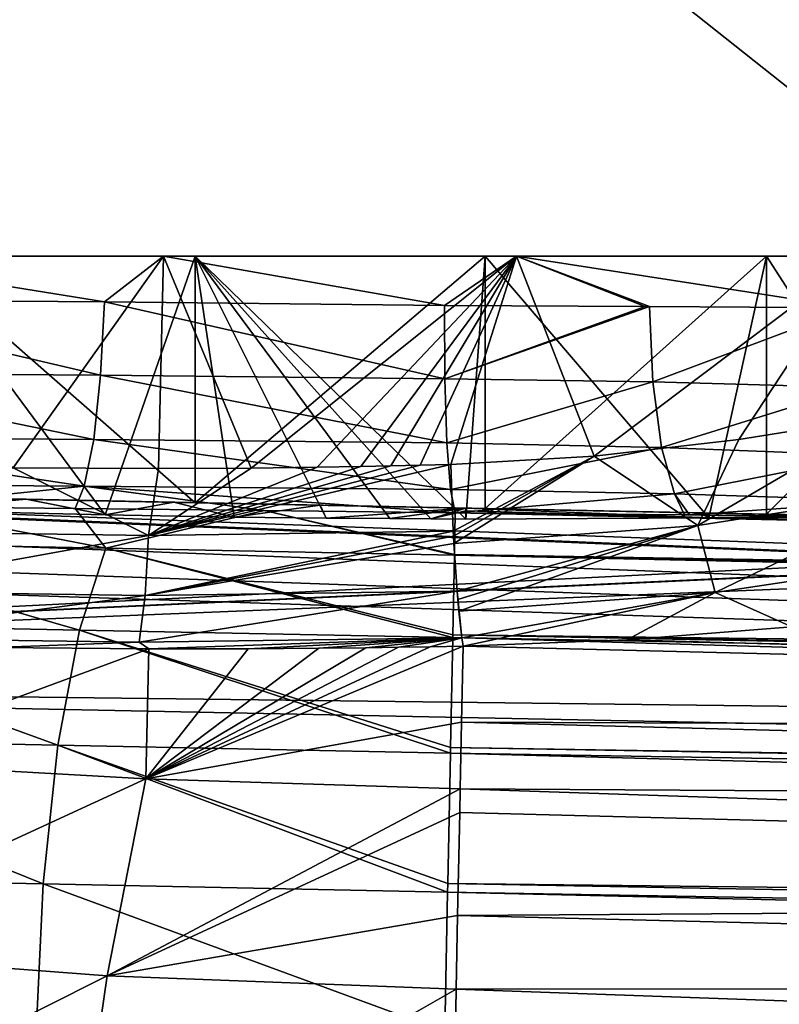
# Model space of a CAD drawing. Extents: x 0 to 500, y -78 to 1266.
# Tile 15 of 197: x 17 to 24, y -17 to -8. Entities that reach past the tile are written whole.
import ezdxf

# ---------------------------------------------------------------- set-up
doc = ezdxf.new("R2010")
doc.units = 0
doc.header["$LTSCALE"] = 65.185185
for name, color, linetype in [('260', 7, 'CONTINUOUS'), ('261', 7, 'CONTINUOUS'), ('262', 7, 'CONTINUOUS'), ('269', 7, 'CONTINUOUS'), ('270', 7, 'CONTINUOUS'), ('271', 7, 'CONTINUOUS'), ('272', 7, 'CONTINUOUS'), ('273', 7, 'CONTINUOUS'), ('275', 7, 'CONTINUOUS'), ('276', 7, 'CONTINUOUS'), ('277', 7, 'CONTINUOUS'), ('32', 7, 'CONTINUOUS'), ('33', 7, 'CONTINUOUS'), ('35', 7, 'CONTINUOUS'), ('381', 7, 'CONTINUOUS'), ('382', 7, 'CONTINUOUS'), ('383', 7, 'CONTINUOUS'), ('388', 7, 'CONTINUOUS'), ('389', 7, 'CONTINUOUS'), ('393', 7, 'CONTINUOUS'), ('394', 7, 'CONTINUOUS'), ('395', 7, 'CONTINUOUS'), ('396', 7, 'CONTINUOUS'), ('397', 7, 'CONTINUOUS'), ('403', 7, 'CONTINUOUS')]:
    doc.layers.add(name, color=color, linetype=linetype)

msp = doc.modelspace()

# ---------------------------------------------------------------- linework, layer by layer
at = {"layer": '260', "color": 7, "linetype": 'CONTINUOUS'}
for points in [[(8.5, -12.151, -0.025), (31.5, -12.6142, -0.025), (8.5909, -12.1529, -1.4433), (8.5, -12.151, -0.025)], [(31.5, -12.6142, -0.025), (8.8561, -12.1582, -2.8396), (8.5909, -12.1529, -1.4433), (31.5, -12.6142, -0.025)], [(31.5, -12.6142, -0.025), (9.2915, -12.167, -4.1925), (8.8561, -12.1582, -2.8396), (31.5, -12.6142, -0.025)], [(31.5, -12.6142, -0.025), (9.8904, -12.179, -5.4814), (9.2915, -12.167, -4.1925), (31.5, -12.6142, -0.025)], [(9.8904, -12.179, -5.4814), (31.5, -12.6142, -0.025), (11.2825, -12.2071, -6.6709), (9.8904, -12.179, -5.4814)], [(31.5, -12.6142, -0.025), (12.7084, -12.2358, -7.6402), (11.2825, -12.2071, -6.6709), (31.5, -12.6142, -0.025)], [(31.5, -12.6142, -0.025), (14.1456, -12.2647, -8.4121), (12.7084, -12.2358, -7.6402), (31.5, -12.6142, -0.025)], [(31.5, -12.6142, -0.025), (15.5792, -12.2936, -9.0092), (14.1456, -12.2647, -8.4121), (31.5, -12.6142, -0.025)], [(31.5, -12.6142, -0.025), (17.0017, -12.3222, -9.4518), (15.5792, -12.2936, -9.0092), (31.5, -12.6142, -0.025)], [(31.5, -12.6142, -0.025), (18.4106, -12.3506, -9.7569), (17.0017, -12.3222, -9.4518), (31.5, -12.6142, -0.025)], [(31.5, -12.6142, -0.025), (19.8083, -12.3787, -9.9372), (18.4106, -12.3506, -9.7569), (31.5, -12.6142, -0.025)], [(31.5, -12.6142, -0.025), (21.2013, -12.4068, -10), (19.8083, -12.3787, -9.9372), (31.5, -12.6142, -0.025)], [(21.2013, -12.4068, -10), (31.5, -12.6142, -0.025), (23.4401, -12.4519, -10), (21.2013, -12.4068, -10)], [(31.5, -12.6142, -0.025), (25.6789, -12.4969, -10), (23.4401, -12.4519, -10), (31.5, -12.6142, -0.025)]]:
    msp.add_3dface(points, dxfattribs=at)
at = {"layer": '261', "color": 7, "linetype": 'CONTINUOUS'}
for points in [[(4.5337, -12.2942, -0.025), (100.604, -16.0061, -0.025), (5.1214, -12.0218, -0.025), (4.5337, -12.2942, -0.025)], [(5.1214, -12.0218, -0.025), (100.604, -16.0061, -0.025), (8.5, -12.151, -0.025), (5.1214, -12.0218, -0.025)], [(100.604, -16.0061, -0.025), (66.2875, -14.3149, -0.025), (8.5, -12.151, -0.025), (100.604, -16.0061, -0.025)], [(31.5, -12.6142, -0.025), (8.5, -12.151, -0.025), (66.2875, -14.3149, -0.025), (31.5, -12.6142, -0.025)], [(3.8027, -12.5601, -0.025), (100.604, -16.0061, -0.025), (4.5337, -12.2942, -0.025), (3.8027, -12.5601, -0.025)], [(3.3653, -12.7878, -0.025), (100.604, -16.0061, -0.025), (3.8027, -12.5601, -0.025), (3.3653, -12.7878, -0.025)], [(3, -14.0407, -0.025), (100.604, -16.0061, -0.025), (3.3653, -12.7878, -0.025), (3, -14.0407, -0.025)]]:
    msp.add_3dface(points, dxfattribs=at)
at = {"layer": '262', "color": 7, "linetype": 'CONTINUOUS'}
for points in [[(100.604, -16.0061, -0.025), (3, -14.0407, -0.025), (100.604, -16.0061), (100.604, -16.0061, -0.025)], [(100.604, -16.0061), (3, -14.0407, -0.025), (3, -14.0407), (100.604, -16.0061)]]:
    msp.add_3dface(points, dxfattribs=at)
at = {"layer": '269', "color": 7, "linetype": 'CONTINUOUS'}
for points in [[(21.2007, -12.4328, -10.7205), (21.2013, -12.4068, -10), (23.5225, -12.4985, -10.9472), (21.2007, -12.4328, -10.7205)], [(23.5225, -12.4985, -10.9472), (21.2013, -12.4068, -10), (23.4401, -12.4519, -10), (23.5225, -12.4985, -10.9472)], [(21.1991, -12.5106, -11.4373), (21.2007, -12.4328, -10.7205), (23.5225, -12.4985, -10.9472), (21.1991, -12.5106, -11.4373)], [(25.6789, -12.4969, -10), (23.5225, -12.4985, -10.9472), (23.4401, -12.4519, -10), (25.6789, -12.4969, -10)], [(22.738, -13.6643, -14.7982), (24.3149, -13.5382, -14.4976), (55.1913, -14.5728, -15.2375), (22.738, -13.6643, -14.7982)], [(21.1597, -14.4495, -16.057), (21.1743, -13.7243, -14.9619), (55.1913, -14.5728, -15.2375), (21.1597, -14.4495, -16.057)], [(21.1743, -13.7243, -14.9619), (22.738, -13.6643, -14.7982), (55.1913, -14.5728, -15.2375), (21.1743, -13.7243, -14.9619)], [(21.1468, -15.0873, -16.8142), (21.1597, -14.4495, -16.057), (53.1203, -15.2824, -16.2979), (21.1468, -15.0873, -16.8142)], [(53.1203, -15.2824, -16.2979), (21.1597, -14.4495, -16.057), (55.1913, -14.5728, -15.2375), (53.1203, -15.2824, -16.2979)], [(21.1423, -15.3118, -17.0477), (21.1468, -15.0873, -16.8142), (51.199, -16.0985, -17.2257), (21.1423, -15.3118, -17.0477)], [(51.199, -16.0985, -17.2257), (21.1468, -15.0873, -16.8142), (53.1203, -15.2824, -16.2979), (51.199, -16.0985, -17.2257)], [(21.1225, -16.2966, -17.9168), (21.1423, -15.3118, -17.0477), (51.199, -16.0985, -17.2257), (21.1225, -16.2966, -17.9168)], [(49.4324, -16.9961, -18.015), (21.1225, -16.2966, -17.9168), (51.199, -16.0985, -17.2257), (49.4324, -16.9961, -18.015)], [(21.1083, -17.0002, -18.413), (21.1225, -16.2966, -17.9168), (49.4324, -16.9961, -18.015), (21.1083, -17.0002, -18.413)], [(21.1006, -17.3867, -18.6492), (21.1083, -17.0002, -18.413), (47.8196, -17.9519, -18.6649), (21.1006, -17.3867, -18.6492)], [(47.8196, -17.9519, -18.6649), (21.1083, -17.0002, -18.413), (49.4324, -16.9961, -18.015), (47.8196, -17.9519, -18.6649)]]:
    msp.add_3dface(points, dxfattribs=at)
at = {"layer": '270', "color": 7, "linetype": 'CONTINUOUS'}
for points in [[(17.0017, -12.3222, -9.4518), (15.8635, -12.4247, -10.7303), (15.5792, -12.2936, -9.0092), (17.0017, -12.3222, -9.4518)], [(17.756, -12.4712, -11.2789), (15.8635, -12.4247, -10.7303), (17.0017, -12.3222, -9.4518), (17.756, -12.4712, -11.2789)], [(18.4106, -12.3506, -9.7569), (17.756, -12.4712, -11.2789), (17.0017, -12.3222, -9.4518), (18.4106, -12.3506, -9.7569)], [(18.9884, -12.4914, -11.4554), (17.756, -12.4712, -11.2789), (18.4106, -12.3506, -9.7569), (18.9884, -12.4914, -11.4554)], [(19.8083, -12.3787, -9.9372), (18.9884, -12.4914, -11.4554), (18.4106, -12.3506, -9.7569), (19.8083, -12.3787, -9.9372)], [(19.8676, -12.5014, -11.4992), (18.9884, -12.4914, -11.4554), (19.8083, -12.3787, -9.9372), (19.8676, -12.5014, -11.4992)], [(21.2013, -12.4068, -10), (19.8676, -12.5014, -11.4992), (19.8083, -12.3787, -9.9372), (21.2013, -12.4068, -10)], [(20.4734, -12.5064, -11.4903), (19.8676, -12.5014, -11.4992), (21.2013, -12.4068, -10), (20.4734, -12.5064, -11.4903)], [(20.8674, -12.5089, -11.4672), (20.4734, -12.5064, -11.4903), (21.2013, -12.4068, -10), (20.8674, -12.5089, -11.4672)], [(21.2007, -12.4328, -10.7205), (20.8674, -12.5089, -11.4672), (21.2013, -12.4068, -10), (21.2007, -12.4328, -10.7205)], [(21.1991, -12.5106, -11.4373), (20.8674, -12.5089, -11.4672), (21.2007, -12.4328, -10.7205), (21.1991, -12.5106, -11.4373)], [(20.8601, -13.7299, -14.9796), (21.1743, -13.7243, -14.9619), (18.1449, -14.9921, -16.5464), (20.8601, -13.7299, -14.9796)], [(18.1449, -14.9921, -16.5464), (21.1743, -13.7243, -14.9619), (21.1597, -14.4495, -16.057), (18.1449, -14.9921, -16.5464)], [(16.6955, -13.7361, -14.6012), (18.1734, -13.7489, -14.8673), (15.2485, -14.8297, -15.7639), (16.6955, -13.7361, -14.6012)], [(15.2485, -14.8297, -15.7639), (18.1734, -13.7489, -14.8673), (18.1449, -14.9921, -16.5464), (15.2485, -14.8297, -15.7639)], [(20.557, -13.7347, -14.9904), (20.8601, -13.7299, -14.9796), (18.1449, -14.9921, -16.5464), (20.557, -13.7347, -14.9904)], [(20.2457, -13.7389, -14.9954), (20.557, -13.7347, -14.9904), (18.1449, -14.9921, -16.5464), (20.2457, -13.7389, -14.9954)], [(19.7979, -13.7437, -14.9914), (20.2457, -13.7389, -14.9954), (18.1449, -14.9921, -16.5464), (19.7979, -13.7437, -14.9914)], [(19.123, -13.7483, -14.9609), (19.7979, -13.7437, -14.9914), (18.1449, -14.9921, -16.5464), (19.123, -13.7483, -14.9609)], [(18.1734, -13.7489, -14.8673), (19.123, -13.7483, -14.9609), (18.1449, -14.9921, -16.5464), (18.1734, -13.7489, -14.8673)], [(21.1468, -15.0873, -16.8142), (18.1449, -14.9921, -16.5464), (21.1597, -14.4495, -16.057), (21.1468, -15.0873, -16.8142)], [(15.2485, -14.8297, -15.7639), (18.1449, -14.9921, -16.5464), (14.5861, -16.6314, -17.1895), (15.2485, -14.8297, -15.7639)], [(14.5861, -16.6314, -17.1895), (18.1449, -14.9921, -16.5464), (17.7757, -16.8737, -18.1005), (14.5861, -16.6314, -17.1895)], [(18.1449, -14.9921, -16.5464), (21.1468, -15.0873, -16.8142), (17.7757, -16.8737, -18.1005), (18.1449, -14.9921, -16.5464)], [(17.7757, -16.8737, -18.1005), (21.1468, -15.0873, -16.8142), (21.1423, -15.3118, -17.0477), (17.7757, -16.8737, -18.1005)], [(21.1225, -16.2966, -17.9168), (17.7757, -16.8737, -18.1005), (21.1423, -15.3118, -17.0477), (21.1225, -16.2966, -17.9168)], [(21.1083, -17.0002, -18.413), (17.7757, -16.8737, -18.1005), (21.1225, -16.2966, -17.9168), (21.1083, -17.0002, -18.413)], [(14.5861, -16.6314, -17.1895), (17.7757, -16.8737, -18.1005), (14.0234, -18.7576, -18.1299), (14.5861, -16.6314, -17.1895)], [(14.0234, -18.7576, -18.1299), (17.7757, -16.8737, -18.1005), (17.4554, -19.089, -19.1412), (14.0234, -18.7576, -18.1299)], [(17.7757, -16.8737, -18.1005), (21.1083, -17.0002, -18.413), (17.4554, -19.089, -19.1412), (17.7757, -16.8737, -18.1005)], [(17.4554, -19.089, -19.1412), (21.1083, -17.0002, -18.413), (21.1006, -17.3867, -18.6492), (17.4554, -19.089, -19.1412)]]:
    msp.add_3dface(points, dxfattribs=at)
at = {"layer": '271', "color": 7, "linetype": 'CONTINUOUS'}
for points in [[(15.0409, -10, -13.0923), (15.9274, -10, -10.7547), (18.3144, -10, -13.8982), (15.0409, -10, -13.0923)], [(15.9274, -10, -10.7547), (18.6157, -10, -11.4164), (18.3144, -10, -13.8982), (15.9274, -10, -10.7547)], [(18.6157, -10, -11.4164), (21.3843, -10, -11.4164), (18.3144, -10, -13.8982), (18.6157, -10, -11.4164)], [(18.3144, -10, -13.8982), (21.3843, -10, -11.4164), (21.6856, -10, -13.8982), (18.3144, -10, -13.8982)], [(21.3843, -10, -11.4164), (24.0726, -10, -10.7547), (21.6856, -10, -13.8982), (21.3843, -10, -11.4164)], [(21.6856, -10, -13.8982), (24.0726, -10, -10.7547), (24.9591, -10, -13.0923), (21.6856, -10, -13.8982)], [(24.0726, -10, -10.7547), (26.5249, -10, -9.4698), (24.9591, -10, -13.0923), (24.0726, -10, -10.7547)]]:
    msp.add_3dface(points, dxfattribs=at)
at = {"layer": '272', "color": 7, "linetype": 'CONTINUOUS'}
for points in [[(15.0409, -10, -13.0923), (18.3144, -10, -13.8982), (16.8787, -12.0209, -13.6476), (15.0409, -10, -13.0923)], [(16.8787, -12.0209, -13.6476), (18.3144, -10, -13.8982), (18.2648, -12.0292, -13.8921), (16.8787, -12.0209, -13.6476)], [(18.2648, -12.0292, -13.8921), (18.3144, -10, -13.8982), (19.1521, -12.0243, -13.9743), (18.2648, -12.0292, -13.8921)], [(18.3144, -10, -13.8982), (21.6856, -10, -13.8982), (19.1521, -12.0243, -13.9743), (18.3144, -10, -13.8982)], [(19.1521, -12.0243, -13.9743), (21.6856, -10, -13.8982), (19.7803, -12.0162, -13.9983), (19.1521, -12.0243, -13.9743)], [(19.7803, -12.0162, -13.9983), (21.6856, -10, -13.8982), (20.1975, -12.0087, -13.9986), (19.7803, -12.0162, -13.9983)], [(20.1975, -12.0087, -13.9986), (21.6856, -10, -13.8982), (20.4857, -12.0026, -13.9916), (20.1975, -12.0087, -13.9986)], [(20.4857, -12.0026, -13.9916), (21.6856, -10, -13.8982), (20.7659, -11.9959, -13.979), (20.4857, -12.0026, -13.9916)], [(21.6856, -10, -13.8982), (21.0581, -11.9883, -13.96), (20.7659, -11.9959, -13.979), (21.6856, -10, -13.8982)], [(21.0581, -11.9883, -13.96), (21.6856, -10, -13.8982), (22.4267, -11.9099, -13.7881), (21.0581, -11.9883, -13.96)], [(21.6856, -10, -13.8982), (24.9591, -10, -13.0923), (22.4267, -11.9099, -13.7881), (21.6856, -10, -13.8982)], [(22.4267, -11.9099, -13.7881), (24.9591, -10, -13.0923), (23.807, -11.7522, -13.4724), (22.4267, -11.9099, -13.7881)], [(23.807, -11.7522, -13.4724), (24.9591, -10, -13.0923), (25.2006, -11.5281, -12.9982), (23.807, -11.7522, -13.4724)]]:
    msp.add_3dface(points, dxfattribs=at)
at = {"layer": '273', "color": 7, "linetype": 'CONTINUOUS'}
for points in [[(15.8635, -12.4247, -10.7303), (17.756, -12.4712, -11.2789), (15.9274, -10, -10.7547), (15.8635, -12.4247, -10.7303)], [(17.756, -12.4712, -11.2789), (18.6157, -10, -11.4164), (15.9274, -10, -10.7547), (17.756, -12.4712, -11.2789)], [(17.756, -12.4712, -11.2789), (18.9884, -12.4914, -11.4554), (18.6157, -10, -11.4164), (17.756, -12.4712, -11.2789)], [(18.9884, -12.4914, -11.4554), (19.8676, -12.5014, -11.4992), (18.6157, -10, -11.4164), (18.9884, -12.4914, -11.4554)], [(19.8676, -12.5014, -11.4992), (20.4734, -12.5064, -11.4903), (18.6157, -10, -11.4164), (19.8676, -12.5014, -11.4992)], [(20.4734, -12.5064, -11.4903), (20.8674, -12.5089, -11.4672), (18.6157, -10, -11.4164), (20.4734, -12.5064, -11.4903)], [(20.8674, -12.5089, -11.4672), (21.1991, -12.5106, -11.4373), (18.6157, -10, -11.4164), (20.8674, -12.5089, -11.4672)], [(21.1991, -12.5106, -11.4373), (21.3843, -10, -11.4164), (18.6157, -10, -11.4164), (21.1991, -12.5106, -11.4373)], [(21.3843, -10, -11.4164), (21.1991, -12.5106, -11.4373), (23.5225, -12.4985, -10.9472), (21.3843, -10, -11.4164)], [(24.0726, -10, -10.7547), (21.3843, -10, -11.4164), (23.5225, -12.4985, -10.9472), (24.0726, -10, -10.7547)], [(25.6789, -12.4969, -10), (24.0726, -10, -10.7547), (23.5225, -12.4985, -10.9472), (25.6789, -12.4969, -10)], [(26.5249, -10, -9.4698), (24.0726, -10, -10.7547), (25.6789, -12.4969, -10), (26.5249, -10, -9.4698)]]:
    msp.add_3dface(points, dxfattribs=at)
at = {"layer": '275', "color": 7, "linetype": 'CONTINUOUS'}
for points in [[(23.807, -11.7522, -13.4724), (25.2006, -11.5281, -12.9982), (23.4148, -12.5707, -13.7306), (23.807, -11.7522, -13.4724)], [(25.2006, -11.5281, -12.9982), (25.6197, -12.2294, -12.9852), (23.4148, -12.5707, -13.7306), (25.2006, -11.5281, -12.9982)], [(22.4267, -11.9099, -13.7881), (23.807, -11.7522, -13.4724), (23.4148, -12.5707, -13.7306), (22.4267, -11.9099, -13.7881)], [(21.0581, -11.9883, -13.96), (22.4267, -11.9099, -13.7881), (21.0807, -12.6255, -14.0628), (21.0581, -11.9883, -13.96)], [(21.0807, -12.6255, -14.0628), (22.4267, -11.9099, -13.7881), (21.0831, -12.675, -14.0801), (21.0807, -12.6255, -14.0628)], [(22.4267, -11.9099, -13.7881), (21.0868, -12.7447, -14.1069), (21.0831, -12.675, -14.0801), (22.4267, -11.9099, -13.7881)], [(22.4267, -11.9099, -13.7881), (23.4148, -12.5707, -13.7306), (21.0868, -12.7447, -14.1069), (22.4267, -11.9099, -13.7881)], [(25.6197, -12.2294, -12.9852), (23.5799, -13.2131, -14.1284), (23.4148, -12.5707, -13.7306), (25.6197, -12.2294, -12.9852)], [(25.8732, -12.8682, -13.3399), (23.5799, -13.2131, -14.1284), (25.6197, -12.2294, -12.9852), (25.8732, -12.8682, -13.3399)], [(21.0868, -12.7447, -14.1069), (23.4148, -12.5707, -13.7306), (21.1168, -13.1979, -14.3642), (21.0868, -12.7447, -14.1069)], [(21.1168, -13.1979, -14.3642), (23.4148, -12.5707, -13.7306), (21.1235, -13.2781, -14.4281), (21.1168, -13.1979, -14.3642)], [(23.4148, -12.5707, -13.7306), (21.1338, -13.3904, -14.53), (21.1235, -13.2781, -14.4281), (23.4148, -12.5707, -13.7306)], [(23.5799, -13.2131, -14.1284), (21.1338, -13.3904, -14.53), (23.4148, -12.5707, -13.7306), (23.5799, -13.2131, -14.1284)], [(25.8732, -12.8682, -13.3399), (24.3149, -13.5382, -14.4976), (23.5799, -13.2131, -14.1284), (25.8732, -12.8682, -13.3399)], [(21.1338, -13.3904, -14.53), (23.5799, -13.2131, -14.1284), (21.1626, -13.6433, -14.8323), (21.1338, -13.3904, -14.53)], [(23.5799, -13.2131, -14.1284), (21.1743, -13.7243, -14.9619), (21.1626, -13.6433, -14.8323), (23.5799, -13.2131, -14.1284)], [(21.1743, -13.7243, -14.9619), (23.5799, -13.2131, -14.1284), (22.738, -13.6643, -14.7982), (21.1743, -13.7243, -14.9619)], [(23.5799, -13.2131, -14.1284), (24.3149, -13.5382, -14.4976), (22.738, -13.6643, -14.7982), (23.5799, -13.2131, -14.1284)]]:
    msp.add_3dface(points, dxfattribs=at)
at = {"layer": '276', "color": 7, "linetype": 'CONTINUOUS'}
for points in [[(16.8787, -12.0209, -13.6476), (18.1706, -12.6667, -13.9851), (15.3367, -12.6259, -13.3111), (16.8787, -12.0209, -13.6476)], [(16.8787, -12.0209, -13.6476), (18.2648, -12.0292, -13.8921), (18.1706, -12.6667, -13.9851), (16.8787, -12.0209, -13.6476)], [(20.7659, -11.9959, -13.979), (21.0581, -11.9883, -13.96), (18.1706, -12.6667, -13.9851), (20.7659, -11.9959, -13.979)], [(21.0581, -11.9883, -13.96), (21.0807, -12.6255, -14.0628), (18.1706, -12.6667, -13.9851), (21.0581, -11.9883, -13.96)], [(20.4857, -12.0026, -13.9916), (20.7659, -11.9959, -13.979), (18.1706, -12.6667, -13.9851), (20.4857, -12.0026, -13.9916)], [(20.1975, -12.0087, -13.9986), (20.4857, -12.0026, -13.9916), (18.1706, -12.6667, -13.9851), (20.1975, -12.0087, -13.9986)], [(19.7803, -12.0162, -13.9983), (20.1975, -12.0087, -13.9986), (18.1706, -12.6667, -13.9851), (19.7803, -12.0162, -13.9983)], [(19.1521, -12.0243, -13.9743), (19.7803, -12.0162, -13.9983), (18.1706, -12.6667, -13.9851), (19.1521, -12.0243, -13.9743)], [(18.2648, -12.0292, -13.8921), (19.1521, -12.0243, -13.9743), (18.1706, -12.6667, -13.9851), (18.2648, -12.0292, -13.8921)], [(18.1706, -12.6667, -13.9851), (15.2359, -13.1986, -13.5971), (15.3367, -12.6259, -13.3111), (18.1706, -12.6667, -13.9851)], [(18.1381, -13.2392, -14.2867), (15.2359, -13.1986, -13.5971), (18.1706, -12.6667, -13.9851), (18.1381, -13.2392, -14.2867)], [(21.0807, -12.6255, -14.0628), (21.0831, -12.675, -14.0801), (18.1381, -13.2392, -14.2867), (21.0807, -12.6255, -14.0628)], [(21.0807, -12.6255, -14.0628), (18.1381, -13.2392, -14.2867), (18.1706, -12.6667, -13.9851), (21.0807, -12.6255, -14.0628)], [(21.0831, -12.675, -14.0801), (21.0868, -12.7447, -14.1069), (18.1381, -13.2392, -14.2867), (21.0831, -12.675, -14.0801)], [(21.0868, -12.7447, -14.1069), (21.1168, -13.1979, -14.3642), (18.1381, -13.2392, -14.2867), (21.0868, -12.7447, -14.1069)], [(18.1381, -13.2392, -14.2867), (15.08, -13.6442, -14.0408), (15.2359, -13.1986, -13.5971), (18.1381, -13.2392, -14.2867)], [(18.0823, -13.6847, -14.7537), (15.08, -13.6442, -14.0408), (18.1381, -13.2392, -14.2867), (18.0823, -13.6847, -14.7537)], [(21.1168, -13.1979, -14.3642), (21.1626, -13.6433, -14.8323), (18.0823, -13.6847, -14.7537), (21.1168, -13.1979, -14.3642)], [(21.1168, -13.1979, -14.3642), (18.0823, -13.6847, -14.7537), (18.1381, -13.2392, -14.2867), (21.1168, -13.1979, -14.3642)], [(21.1626, -13.6433, -14.8323), (21.1168, -13.1979, -14.3642), (21.1235, -13.2781, -14.4281), (21.1626, -13.6433, -14.8323)], [(21.1338, -13.3904, -14.53), (21.1626, -13.6433, -14.8323), (21.1235, -13.2781, -14.4281), (21.1338, -13.3904, -14.53)], [(18.0823, -13.6847, -14.7537), (16.6955, -13.7361, -14.6012), (15.08, -13.6442, -14.0408), (18.0823, -13.6847, -14.7537)], [(18.1734, -13.7489, -14.8673), (16.6955, -13.7361, -14.6012), (18.0823, -13.6847, -14.7537), (18.1734, -13.7489, -14.8673)], [(21.1626, -13.6433, -14.8323), (18.1734, -13.7489, -14.8673), (18.0823, -13.6847, -14.7537), (21.1626, -13.6433, -14.8323)], [(19.123, -13.7483, -14.9609), (18.1734, -13.7489, -14.8673), (21.1626, -13.6433, -14.8323), (19.123, -13.7483, -14.9609)], [(19.7979, -13.7437, -14.9914), (19.123, -13.7483, -14.9609), (21.1626, -13.6433, -14.8323), (19.7979, -13.7437, -14.9914)], [(20.2457, -13.7389, -14.9954), (19.7979, -13.7437, -14.9914), (21.1626, -13.6433, -14.8323), (20.2457, -13.7389, -14.9954)], [(20.557, -13.7347, -14.9904), (20.2457, -13.7389, -14.9954), (21.1626, -13.6433, -14.8323), (20.557, -13.7347, -14.9904)], [(20.8601, -13.7299, -14.9796), (20.557, -13.7347, -14.9904), (21.1626, -13.6433, -14.8323), (20.8601, -13.7299, -14.9796)], [(21.1743, -13.7243, -14.9619), (20.8601, -13.7299, -14.9796), (21.1626, -13.6433, -14.8323), (21.1743, -13.7243, -14.9619)]]:
    msp.add_3dface(points, dxfattribs=at)
at = {"layer": '277', "color": 7, "linetype": 'CONTINUOUS'}
for points in [[(100.604, -16.0061), (3, -14.0407), (100, -76), (100.604, -16.0061)], [(3, -14.0407), (3, -76), (100, -76), (3, -14.0407)]]:
    msp.add_3dface(points, dxfattribs=at)
at = {"layer": '32', "color": 7, "linetype": 'CONTINUOUS'}
for points in [[(13.6952, -10, 12.5), (13.6952, -10, -12.5), (26.3048, -10, -12.5), (13.6952, -10, 12.5)], [(26.3048, -10, 12.5), (13.6952, -10, 12.5), (26.3048, -10, -12.5), (26.3048, -10, 12.5)]]:
    msp.add_3dface(points, dxfattribs=at)
at = {"layer": '33', "color": 7, "linetype": 'CONTINUOUS'}
for points in [[(13.6952, 0, -12.5), (26.3048, 0, -12.5), (13.6952, -10, -12.5), (13.6952, 0, -12.5)], [(13.6952, -10, -12.5), (26.3048, 0, -12.5), (26.3048, -10, -12.5), (13.6952, -10, -12.5)]]:
    msp.add_3dface(points, dxfattribs=at)
at = {"layer": '35', "color": 7, "linetype": 'CONTINUOUS'}
for points in [[(26.3048, 0, 12.5), (13.6952, 0, 12.5), (26.3048, -10, 12.5), (26.3048, 0, 12.5)], [(13.6952, 0, 12.5), (13.6952, -10, 12.5), (26.3048, -10, 12.5), (13.6952, 0, 12.5)]]:
    msp.add_3dface(points, dxfattribs=at)
at = {"layer": '381', "color": 7, "linetype": 'CONTINUOUS'}
for points in [[(31.5, -12.6142, 0.025), (8.5, -12.151, 0.025), (31.1608, -12.6073, 2.7723), (31.5, -12.6142, 0.025)], [(8.5, -12.151, 0.025), (15.927, -12.3006, 10.7546), (18.6156, -12.3547, 11.4164), (8.5, -12.151, 0.025)], [(8.5, -12.151, 0.025), (18.6156, -12.3547, 11.4164), (21.3844, -12.4105, 11.4164), (8.5, -12.151, 0.025)], [(8.5, -12.151, 0.025), (21.3844, -12.4105, 11.4164), (24.073, -12.4646, 10.7546), (8.5, -12.151, 0.025)], [(8.5, -12.151, 0.025), (24.073, -12.4646, 10.7546), (26.5254, -12.514, 9.4694), (8.5, -12.151, 0.025)], [(8.5, -12.151, 0.025), (26.5254, -12.514, 9.4694), (28.5994, -12.5558, 7.6354), (8.5, -12.151, 0.025)], [(8.5, -12.151, 0.025), (28.5994, -12.5558, 7.6354), (30.175, -12.5875, 5.3591), (8.5, -12.151, 0.025)], [(8.5, -12.151, 0.025), (30.175, -12.5875, 5.3591), (31.1608, -12.6073, 2.7723), (8.5, -12.151, 0.025)]]:
    msp.add_3dface(points, dxfattribs=at)
at = {"layer": '382', "color": 7, "linetype": 'CONTINUOUS'}
for points in [[(31.5, -12.6142, 0.025), (3, -14.0407, 0.025), (8.5, -12.151, 0.025), (31.5, -12.6142, 0.025)], [(35.225, -12.5481, 0.025), (3, -14.0407, 0.025), (35.2073, -12.5406, 0.025), (35.225, -12.5481, 0.025)], [(35.2073, -12.5406, 0.025), (3, -14.0407, 0.025), (31.5, -12.6142, 0.025), (35.2073, -12.5406, 0.025)], [(35.9597, -12.704, 0.025), (3, -14.0407, 0.025), (35.225, -12.5481, 0.025), (35.9597, -12.704, 0.025)], [(65.7774, -14.8047, 0.025), (3, -14.0407, 0.025), (35.9597, -12.704, 0.025), (65.7774, -14.8047, 0.025)], [(100.604, -16.0061, 0.025), (3, -14.0407, 0.025), (65.7774, -14.8047, 0.025), (100.604, -16.0061, 0.025)]]:
    msp.add_3dface(points, dxfattribs=at)
at = {"layer": '383', "color": 7, "linetype": 'CONTINUOUS'}
for points in [[(3, -14.0407, 0.025), (100.604, -16.0061, 0.025), (3, -14.0407), (3, -14.0407, 0.025)], [(100.604, -16.0061, 0.025), (100.604, -16.0061), (3, -14.0407), (100.604, -16.0061, 0.025)]]:
    msp.add_3dface(points, dxfattribs=at)
at = {"layer": '388', "color": 7, "linetype": 'CONTINUOUS'}
for points in [[(17.7637, -12.789, 16.7486), (15.7031, -12.3898, 15.0239), (14.5634, -12.7246, 15.7789), (17.7637, -12.789, 16.7486)], [(17.4698, -12.4084, 15.4523), (15.7031, -12.3898, 15.0239), (17.7637, -12.789, 16.7486), (17.4698, -12.4084, 15.4523)], [(19.2755, -12.4292, 15.674), (17.4698, -12.4084, 15.4523), (17.7637, -12.789, 16.7486), (19.2755, -12.4292, 15.674)], [(21.0916, -12.856, 17.0761), (19.2755, -12.4292, 15.674), (17.7637, -12.789, 16.7486), (21.0916, -12.856, 17.0761)], [(21.0916, -12.856, 17.0761), (21.0917, -12.8477, 17.0577), (19.2755, -12.4292, 15.674), (21.0916, -12.856, 17.0761)], [(21.0917, -12.8477, 17.0577), (21.0997, -12.4519, 15.6853), (19.2755, -12.4292, 15.674), (21.0917, -12.8477, 17.0577)], [(17.5104, -13.5709, 17.9429), (14.5634, -12.7246, 15.7789), (14.0817, -13.5019, 16.9039), (17.5104, -13.5709, 17.9429)], [(17.7637, -12.789, 16.7486), (14.5634, -12.7246, 15.7789), (17.5104, -13.5709, 17.9429), (17.7637, -12.789, 16.7486)], [(21.0757, -13.6427, 18.2937), (17.7637, -12.789, 16.7486), (17.5104, -13.5709, 17.9429), (21.0757, -13.6427, 18.2937)], [(21.0757, -13.6427, 18.2937), (21.0763, -13.6153, 18.2622), (17.7637, -12.789, 16.7486), (21.0757, -13.6427, 18.2937)], [(21.0763, -13.6153, 18.2622), (21.0916, -12.856, 17.0761), (17.7637, -12.789, 16.7486), (21.0763, -13.6153, 18.2622)], [(17.3047, -14.6701, 18.8656), (14.0817, -13.5019, 16.9039), (13.6997, -14.5975, 17.7731), (17.3047, -14.6701, 18.8656)], [(17.5104, -13.5709, 17.9429), (14.0817, -13.5019, 16.9039), (17.3047, -14.6701, 18.8656), (17.5104, -13.5709, 17.9429)], [(21.0535, -14.7455, 19.2345), (17.5104, -13.5709, 17.9429), (17.3047, -14.6701, 18.8656), (21.0535, -14.7455, 19.2345)], [(21.0535, -14.7455, 19.2345), (21.0546, -14.6922, 19.2005), (17.5104, -13.5709, 17.9429), (21.0535, -14.7455, 19.2345)], [(21.0546, -14.6922, 19.2005), (21.0757, -13.6427, 18.2937), (17.5104, -13.5709, 17.9429), (21.0546, -14.6922, 19.2005)], [(17.164, -15.9941, 19.4392), (13.6997, -14.5975, 17.7731), (13.4493, -15.9193, 18.3134), (17.164, -15.9941, 19.4392)], [(17.3047, -14.6701, 18.8656), (13.6997, -14.5975, 17.7731), (17.164, -15.9941, 19.4392), (17.3047, -14.6701, 18.8656)], [(21.0268, -16.0719, 19.8193), (17.3047, -14.6701, 18.8656), (17.164, -15.9941, 19.4392), (21.0268, -16.0719, 19.8193)], [(21.0268, -16.0719, 19.8193), (21.0284, -15.9903, 19.796), (17.3047, -14.6701, 18.8656), (21.0268, -16.0719, 19.8193)], [(21.0284, -15.9903, 19.796), (21.0535, -14.7455, 19.2345), (17.3047, -14.6701, 18.8656), (21.0284, -15.9903, 19.796)], [(13.3516, -17.2882, 18.4798), (17.101, -17.3449, 19.6163), (13.4493, -15.9193, 18.3134), (13.3516, -17.2882, 18.4798)], [(17.101, -17.3449, 19.6163), (17.164, -15.9941, 19.4392), (13.4493, -15.9193, 18.3134), (17.101, -17.3449, 19.6163)], [(17.101, -17.3449, 19.6163), (21, -17.4037, 20), (17.164, -15.9941, 19.4392), (17.101, -17.3449, 19.6163)], [(21, -17.4037, 20), (21.0268, -16.0719, 19.8193), (17.164, -15.9941, 19.4392), (21, -17.4037, 20)]]:
    msp.add_3dface(points, dxfattribs=at)
at = {"layer": '389', "color": 7, "linetype": 'CONTINUOUS'}
for points in [[(21.0917, -12.8477, 17.0577), (100.6407, -14.1813, 16.3107), (21.0997, -12.4519, 15.6853), (21.0917, -12.8477, 17.0577)], [(100.6407, -14.1813, 16.3107), (100.6441, -14.0121, 15.2369), (21.0997, -12.4519, 15.6853), (100.6407, -14.1813, 16.3107)], [(21.0997, -12.4519, 15.6853), (100.6441, -14.0121, 15.2369), (23.288, -12.4704, 15.4643), (21.0997, -12.4519, 15.6853)], [(23.288, -12.4704, 15.4643), (100.6441, -14.0121, 15.2369), (23.3372, -12.4707, 15.4568), (23.288, -12.4704, 15.4643)], [(100.6441, -14.0121, 15.2369), (100.6442, -14.0065, 15), (23.3372, -12.4707, 15.4568), (100.6441, -14.0121, 15.2369)], [(23.3372, -12.4707, 15.4568), (100.6442, -14.0065, 15), (65.8076, -13.305, 15), (23.3372, -12.4707, 15.4568)], [(25.5275, -12.4939, 15), (23.3372, -12.4707, 15.4568), (45.6676, -12.8994, 15), (25.5275, -12.4939, 15)], [(45.6676, -12.8994, 15), (23.3372, -12.4707, 15.4568), (65.8076, -13.305, 15), (45.6676, -12.8994, 15)], [(21.0763, -13.6153, 18.2622), (100.6327, -14.5785, 17.3226), (21.0916, -12.856, 17.0761), (21.0763, -13.6153, 18.2622)], [(21.0916, -12.856, 17.0761), (100.6393, -14.2512, 16.5451), (21.0917, -12.8477, 17.0577), (21.0916, -12.856, 17.0761)], [(100.6327, -14.5785, 17.3226), (100.6393, -14.2512, 16.5451), (21.0916, -12.856, 17.0761), (100.6327, -14.5785, 17.3226)], [(100.6393, -14.2512, 16.5451), (100.6407, -14.1813, 16.3107), (21.0917, -12.8477, 17.0577), (100.6393, -14.2512, 16.5451)], [(21.0757, -13.6427, 18.2937), (100.6205, -15.185, 18.2246), (21.0763, -13.6153, 18.2622), (21.0757, -13.6427, 18.2937)], [(100.6205, -15.185, 18.2246), (100.625, -14.9612, 17.9389), (21.0763, -13.6153, 18.2622), (100.6205, -15.185, 18.2246)], [(100.625, -14.9612, 17.9389), (100.6327, -14.5785, 17.3226), (21.0763, -13.6153, 18.2622), (100.625, -14.9612, 17.9389)], [(21.0546, -14.6922, 19.2005), (100.6047, -15.9721, 18.9743), (21.0757, -13.6427, 18.2937), (21.0546, -14.6922, 19.2005)], [(100.6047, -15.9721, 18.9743), (100.6205, -15.185, 18.2246), (21.0757, -13.6427, 18.2937), (100.6047, -15.9721, 18.9743)], [(21.0284, -15.9903, 19.796), (100.5859, -16.9026, 19.5361), (21.0535, -14.7455, 19.2345), (21.0284, -15.9903, 19.796)], [(21.0535, -14.7455, 19.2345), (100.6027, -16.0671, 19.0451), (21.0546, -14.6922, 19.2005), (21.0535, -14.7455, 19.2345)], [(100.5859, -16.9026, 19.5361), (100.6027, -16.0671, 19.0451), (21.0535, -14.7455, 19.2345), (100.5859, -16.9026, 19.5361)], [(100.6027, -16.0671, 19.0451), (100.6047, -15.9721, 18.9743), (21.0546, -14.6922, 19.2005), (100.6027, -16.0671, 19.0451)], [(21, -17.4037, 20), (100.5652, -17.9325, 19.8835), (21.0268, -16.0719, 19.8193), (21, -17.4037, 20)], [(21.0268, -16.0719, 19.8193), (100.5747, -17.4607, 19.7553), (21.0284, -15.9903, 19.796), (21.0268, -16.0719, 19.8193)], [(100.5652, -17.9325, 19.8835), (100.5747, -17.4607, 19.7553), (21.0268, -16.0719, 19.8193), (100.5652, -17.9325, 19.8835)], [(100.5747, -17.4607, 19.7553), (100.5859, -16.9026, 19.5361), (21.0284, -15.9903, 19.796), (100.5747, -17.4607, 19.7553)]]:
    msp.add_3dface(points, dxfattribs=at)
at = {"layer": '393', "color": 7, "linetype": 'CONTINUOUS'}
for points in [[(15.9274, -10, 10.7547), (15.0409, -10, 13.0923), (18.3144, -10, 13.8982), (15.9274, -10, 10.7547)], [(18.6157, -10, 11.4164), (15.9274, -10, 10.7547), (18.3144, -10, 13.8982), (18.6157, -10, 11.4164)], [(18.6157, -10, 11.4164), (18.3144, -10, 13.8982), (21.6856, -10, 13.8982), (18.6157, -10, 11.4164)], [(21.3843, -10, 11.4164), (18.6157, -10, 11.4164), (21.6856, -10, 13.8982), (21.3843, -10, 11.4164)], [(24.0726, -10, 10.7547), (21.3843, -10, 11.4164), (21.6856, -10, 13.8982), (24.0726, -10, 10.7547)], [(24.0726, -10, 10.7547), (21.6856, -10, 13.8982), (24.9591, -10, 13.0923), (24.0726, -10, 10.7547)], [(26.5249, -10, 9.4698), (24.0726, -10, 10.7547), (24.9591, -10, 13.0923), (26.5249, -10, 9.4698)]]:
    msp.add_3dface(points, dxfattribs=at)
at = {"layer": '394', "color": 7, "linetype": 'CONTINUOUS'}
for points in [[(18.6156, -12.3547, 11.4164), (15.927, -12.3006, 10.7546), (15.9274, -10, 10.7547), (18.6156, -12.3547, 11.4164)], [(18.6157, -10, 11.4164), (18.6156, -12.3547, 11.4164), (15.9274, -10, 10.7547), (18.6157, -10, 11.4164)], [(21.3844, -12.4105, 11.4164), (18.6156, -12.3547, 11.4164), (21.3843, -10, 11.4164), (21.3844, -12.4105, 11.4164)], [(21.3843, -10, 11.4164), (18.6156, -12.3547, 11.4164), (18.6157, -10, 11.4164), (21.3843, -10, 11.4164)], [(24.0726, -10, 10.7547), (21.3844, -12.4105, 11.4164), (21.3843, -10, 11.4164), (24.0726, -10, 10.7547)], [(24.073, -12.4646, 10.7546), (21.3844, -12.4105, 11.4164), (24.0726, -10, 10.7547), (24.073, -12.4646, 10.7546)], [(26.5249, -10, 9.4698), (24.073, -12.4646, 10.7546), (24.0726, -10, 10.7547), (26.5249, -10, 9.4698)], [(26.5254, -12.514, 9.4694), (24.073, -12.4646, 10.7546), (26.5249, -10, 9.4698), (26.5254, -12.514, 9.4694)]]:
    msp.add_3dface(points, dxfattribs=at)
at = {"layer": '395', "color": 7, "linetype": 'CONTINUOUS'}
for points in [[(14.6205, -10.4147, 12.9252), (17.7513, -10.4379, 13.8182), (15.0409, -10, 13.0923), (14.6205, -10.4147, 12.9252)], [(15.0409, -10, 13.0923), (17.7513, -10.4379, 13.8182), (18.3144, -10, 13.8982), (15.0409, -10, 13.0923)], [(17.7513, -10.4379, 13.8182), (20.9971, -10.4712, 13.9644), (18.3144, -10, 13.8982), (17.7513, -10.4379, 13.8182)], [(18.3144, -10, 13.8982), (20.9971, -10.4712, 13.9644), (21.6856, -10, 13.8982), (18.3144, -10, 13.8982)], [(20.9971, -10.4712, 13.9644), (22.9121, -10.4795, 13.6938), (21.6856, -10, 13.8982), (20.9971, -10.4712, 13.9644)], [(22.9551, -10.4795, 13.6846), (24.8718, -10.4943, 13.125), (21.6856, -10, 13.8982), (22.9551, -10.4795, 13.6846)], [(21.6856, -10, 13.8982), (24.8718, -10.4943, 13.125), (24.9591, -10, 13.0923), (21.6856, -10, 13.8982)], [(22.9121, -10.4795, 13.6938), (22.9551, -10.4795, 13.6846), (21.6856, -10, 13.8982), (22.9121, -10.4795, 13.6938)]]:
    msp.add_3dface(points, dxfattribs=at)
at = {"layer": '396', "color": 7, "linetype": 'CONTINUOUS'}
for points in [[(17.7125, -11.1374, 13.9399), (14.6205, -10.4147, 12.9252), (14.5456, -11.1141, 13.0309), (17.7125, -11.1374, 13.9399)], [(17.7513, -10.4379, 13.8182), (14.6205, -10.4147, 12.9252), (17.7125, -11.1374, 13.9399), (17.7513, -10.4379, 13.8182)], [(20.999, -11.1707, 14.091), (17.7513, -10.4379, 13.8182), (17.7125, -11.1374, 13.9399), (20.999, -11.1707, 14.091)], [(20.9971, -10.4712, 13.9644), (17.7513, -10.4379, 13.8182), (20.999, -11.1707, 14.091), (20.9971, -10.4712, 13.9644)], [(14.5456, -11.1141, 13.0309), (14.4021, -11.7269, 13.3659), (17.649, -11.7502, 14.2988), (14.5456, -11.1141, 13.0309)], [(17.7125, -11.1374, 13.9399), (14.5456, -11.1141, 13.0309), (17.649, -11.7502, 14.2988), (17.7125, -11.1374, 13.9399)], [(21.0187, -11.7835, 14.455), (17.7125, -11.1374, 13.9399), (17.649, -11.7502, 14.2988), (21.0187, -11.7835, 14.455)], [(21.0187, -11.7835, 14.455), (20.999, -11.1707, 14.091), (17.7125, -11.1374, 13.9399), (21.0187, -11.7835, 14.455)], [(14.1851, -12.1729, 13.8781), (17.5556, -12.1962, 14.8472), (14.4021, -11.7269, 13.3659), (14.1851, -12.1729, 13.8781)], [(14.4021, -11.7269, 13.3659), (17.5556, -12.1962, 14.8472), (17.649, -11.7502, 14.2988), (14.4021, -11.7269, 13.3659)], [(17.5556, -12.1962, 14.8472), (21.0538, -12.2295, 15.0101), (17.649, -11.7502, 14.2988), (17.5556, -12.1962, 14.8472)], [(21.0538, -12.2295, 15.0101), (21.0187, -11.7835, 14.455), (17.649, -11.7502, 14.2988), (21.0538, -12.2295, 15.0101)], [(14.1851, -12.1729, 13.8781), (15.7031, -12.3898, 15.0239), (17.5556, -12.1962, 14.8472), (14.1851, -12.1729, 13.8781)], [(15.7031, -12.3898, 15.0239), (17.4698, -12.4084, 15.4523), (17.5556, -12.1962, 14.8472), (15.7031, -12.3898, 15.0239)], [(17.4698, -12.4084, 15.4523), (19.2755, -12.4292, 15.674), (17.5556, -12.1962, 14.8472), (17.4698, -12.4084, 15.4523)], [(19.2755, -12.4292, 15.674), (21.0997, -12.4519, 15.6853), (17.5556, -12.1962, 14.8472), (19.2755, -12.4292, 15.674)], [(21.0997, -12.4519, 15.6853), (21.0538, -12.2295, 15.0101), (17.5556, -12.1962, 14.8472), (21.0997, -12.4519, 15.6853)]]:
    msp.add_3dface(points, dxfattribs=at)
at = {"layer": '397', "color": 7, "linetype": 'CONTINUOUS'}
for points in [[(22.9121, -10.4795, 13.6938), (20.9971, -10.4712, 13.9644), (20.999, -11.1707, 14.091), (22.9121, -10.4795, 13.6938)], [(22.9551, -10.4795, 13.6846), (22.9121, -10.4795, 13.6938), (20.999, -11.1707, 14.091), (22.9551, -10.4795, 13.6846)], [(22.9551, -10.4795, 13.6846), (20.999, -11.1707, 14.091), (22.9876, -11.2017, 13.8156), (22.9551, -10.4795, 13.6846)], [(24.8718, -10.4943, 13.125), (22.9551, -10.4795, 13.6846), (22.9876, -11.2017, 13.8156), (24.8718, -10.4943, 13.125)], [(24.9106, -11.2549, 13.2709), (24.8718, -10.4943, 13.125), (22.9876, -11.2017, 13.8156), (24.9106, -11.2549, 13.2709)], [(20.999, -11.1707, 14.091), (21.0187, -11.7835, 14.455), (22.9876, -11.2017, 13.8156), (20.999, -11.1707, 14.091)], [(22.9876, -11.2017, 13.8156), (21.0187, -11.7835, 14.455), (23.0691, -11.8264, 14.1935), (22.9876, -11.2017, 13.8156)], [(24.9106, -11.2549, 13.2709), (22.9876, -11.2017, 13.8156), (23.0691, -11.8264, 14.1935), (24.9106, -11.2549, 13.2709)], [(25.0488, -11.9027, 13.6783), (24.9106, -11.2549, 13.2709), (23.0691, -11.8264, 14.1935), (25.0488, -11.9027, 13.6783)], [(21.0187, -11.7835, 14.455), (21.0538, -12.2295, 15.0101), (23.0691, -11.8264, 14.1935), (21.0187, -11.7835, 14.455)], [(23.0691, -11.8264, 14.1935), (21.0538, -12.2295, 15.0101), (23.1929, -12.2694, 14.7664), (23.0691, -11.8264, 14.1935)], [(25.0488, -11.9027, 13.6783), (23.0691, -11.8264, 14.1935), (23.1929, -12.2694, 14.7664), (25.0488, -11.9027, 13.6783)], [(25.2654, -12.3377, 14.2855), (25.0488, -11.9027, 13.6783), (23.1929, -12.2694, 14.7664), (25.2654, -12.3377, 14.2855)], [(21.0538, -12.2295, 15.0101), (21.0997, -12.4519, 15.6853), (23.1929, -12.2694, 14.7664), (21.0538, -12.2295, 15.0101)], [(21.0997, -12.4519, 15.6853), (23.288, -12.4704, 15.4643), (23.1929, -12.2694, 14.7664), (21.0997, -12.4519, 15.6853)], [(23.288, -12.4704, 15.4643), (23.3372, -12.4707, 15.4568), (23.1929, -12.2694, 14.7664), (23.288, -12.4704, 15.4643)], [(23.3372, -12.4707, 15.4568), (25.2654, -12.3377, 14.2855), (23.1929, -12.2694, 14.7664), (23.3372, -12.4707, 15.4568)], [(23.3372, -12.4707, 15.4568), (25.5275, -12.4939, 15), (25.2654, -12.3377, 14.2855), (23.3372, -12.4707, 15.4568)]]:
    msp.add_3dface(points, dxfattribs=at)
at = {"layer": '403', "color": 7, "linetype": 'CONTINUOUS'}
for points in [[(3, -14.0407), (100.604, -16.0061), (3, -76), (3, -14.0407)], [(3, -76), (100.604, -16.0061), (100, -76), (3, -76)]]:
    msp.add_3dface(points, dxfattribs=at)

doc.saveas('drawing.dxf')
